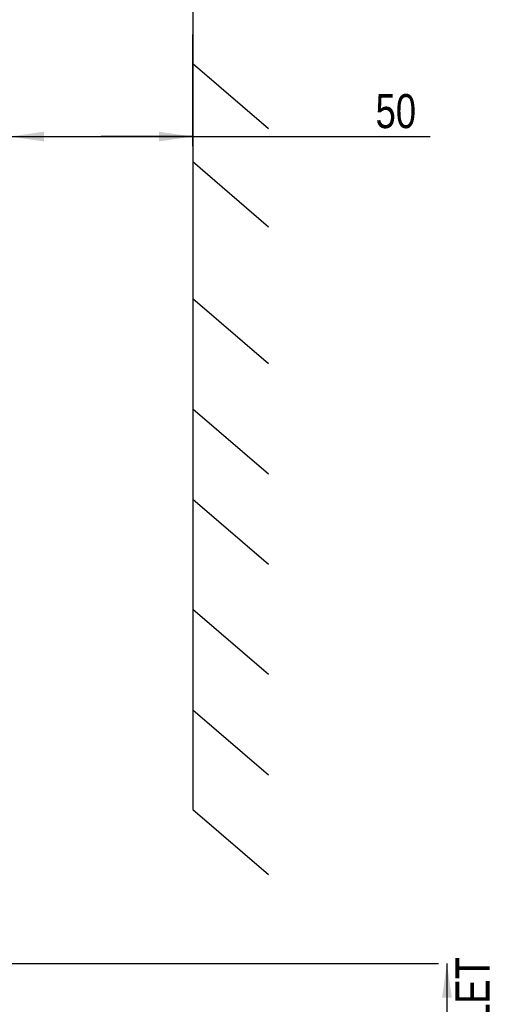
# Model space of a CAD drawing. Header units: millimetres. Extents: x 0 to 594, y 0 to 420.
# Tile 6 of 49: x 149 to 198, y 153 to 255. Entities that reach past the tile are written whole.
import ezdxf

# ---------------------------------------------------------------- set-up
doc = ezdxf.new("R2010")
doc.units = ezdxf.units.MM
doc.header["$LTSCALE"] = 32.67
doc.layers.get('0').update_dxf_attribs({"linetype": 'CONTINUOUS'})
doc.styles.get("Standard").update_dxf_attribs({"font": 'txt', "width": 0.8})
doc.dimstyles.new('DIMSTYLE_1', dxfattribs={"dimtxt": 3.5, "dimasz": 3.5, "dimexe": 1, "dimexo": 0, "dimgap": 0.875, "dimtad": 1, "dimlfac": 2, "dimdsep": 46, "dimtxsty": 'STANDARD', "dimblk": '_FILLED', "dimblk1": '_FILLED', "dimblk2": '_FILLED', "dimcen": 0.09, "dimclrt": 5, "dimadec": 0, "dimazin": 0, "dimtol": 1, "dimtp": 0.01, "dimtm": 0.01, "dimtfac": 1, "dimtofl": 0, "dimtmove": 0, "dimatfit": 3, "dimldrblk": '_FILLED', "dimfxl": 1, "dimtolj": 1, "dimarcsym": 0})

# ---------------------------------------------------------------- blocks, each defined once
blk = doc.blocks.new('_FILLED')
at = {"color": 0, "linetype": 'BYBLOCK'}
blk.add_solid([(0, 0), (-1, 0.143), (-1, -0.143)], dxfattribs=at)
blk = doc.blocks.new('*D1')
at = {"color": 2, "linetype": 'CONTINUOUS'}
for p, q in [((147.94, 253.26), (147.94, 243.63)), ((166.77, 243.63), (166.77, 253.26)), ((147.94, 243.63), (147.94, 241.76)), ((166.77, 241.76), (166.77, 243.63)), ((147.94, 242.76), (157.35, 242.76)), ((166.77, 242.76), (157.35, 242.76)), ((157.35, 242.76), (191.16, 242.76))]:
    blk.add_line(p, q, dxfattribs=at)
at = {"color": 2, "linetype": 'CONTINUOUS', "xscale": 3.5, "yscale": 3.5, "zscale": 3.5}
for p, rotation in [((147.94, 242.76), 179.999999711), ((166.77, 242.76), 359.999999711)]:
    blk.add_blockref('_FILLED', p, dxfattribs=dict(at, rotation=rotation))
at = {"color": 5, "linetype": 'CONTINUOUS', "insert": (185.56, 247.13), "char_height": 3.5, "width": 5.6, "attachment_point": 1, "line_spacing_factor": 0.9}
blk.add_mtext('50', dxfattribs=at)
blk = doc.blocks.new('*D3')
at = {"color": 2, "linetype": 'CONTINUOUS'}
for p, q in [((141.65, 157.69), (192.03, 157.69)), ((192.03, 157.69), (192.03, 157.69)), ((192.9, 157.69), (192.9, 142.54)), ((192.9, 127.39), (192.9, 142.54)), ((153.02, 127.39), (192.03, 127.39)), ((192.03, 127.39), (192.03, 127.39))]:
    blk.add_line(p, q, dxfattribs=at)
at = {"color": 2, "linetype": 'CONTINUOUS', "xscale": 3.5, "yscale": 3.5, "zscale": 3.5}
for p, rotation in [((192.9, 157.69), 89.9999987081), ((192.9, 127.39), 269.9999987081)]:
    blk.add_blockref('_FILLED', p, dxfattribs=dict(at, rotation=rotation))
at = {"color": 5, "linetype": 'CONTINUOUS', "insert": (188.53, 142.54), "char_height": 3.5, "width": 42, "attachment_point": 2, "rotation": 90, "line_spacing_factor": 0.9}
blk.add_mtext('100MIN\\PAIR SPACE INLET', dxfattribs=at)

msp = doc.modelspace()

# ---------------------------------------------------------------- linework, layer by layer
at = {"color": 7, "linetype": 'CONTINUOUS'}
for p, q in [((166.7672, 295.7285), (166.7672, 173.5441)), ((166.7672, 250.2776), (174.55, 243.586)), ((166.7672, 240.1822), (174.55, 233.4907)), ((166.7672, 226.1075), (174.55, 219.416)), ((166.7672, 214.7468), (174.55, 208.0553)), ((166.7672, 205.4526), (174.55, 198.761)), ((166.7672, 194.1455), (174.55, 187.4539)), ((166.7672, 183.7812), (174.55, 177.0896)), ((166.7672, 173.5441), (174.55, 166.8526))]:
    msp.add_line(p, q, dxfattribs=at)

# ---------------------------------------------------------------- dimensions: what is measured, and where the dimension line sits
at = {"color": 2, "linetype": 'CONTINUOUS'}
for base, p1, p2, angle, text, picture, middle in [((147.9382, 242.758), (166.7672, 253.2589), (147.9382, 253.2589), 180, '50', '*D1', (188.3594, 242.758)), ((192.9033, 127.3867), (141.6472, 157.6932), (153.0222, 127.3867), 269.999999, '100MIN\\PAIR SPACE INLET', '*D3', (192.9033, 142.54))]:
    dim = msp.add_linear_dim(base=base, p1=p1, p2=p2, angle=angle, text=text, dimstyle='DIMSTYLE_1', dxfattribs=at)
    dim.commit()
    dim.dimension.update_dxf_attribs({"geometry": picture, "text_midpoint": middle, "dimtype": 160})

doc.saveas('drawing.dxf')
